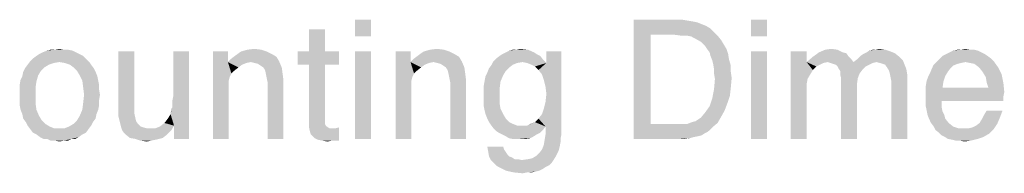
# Model space of a CAD drawing. Extents: x 0 to 750, y 0 to 420.
# Tile 44 of 45: x 580 to 617, y 299 to 305. Entities that reach past the tile are written whole.
import ezdxf

# ---------------------------------------------------------------- set-up
doc = ezdxf.new("R2010")
doc.units = 0
doc.header["$LTSCALE"] = 41.25
doc.layers.get('0').update_dxf_attribs({"linetype": 'CONTINUOUS'})

msp = doc.modelspace()

# ---------------------------------------------------------------- linework, layer by layer
at = {"color": 2, "linetype": 'CONTINUOUS'}
for points in [[(593.083, 304.977), (592.483, 304.344), (592.483, 304.977)], [(592.483, 304.344), (593.083, 304.977), (593.083, 304.344)], [(603.016, 304.977), (604.849, 304.977), (603.649, 304.41)], [(603.649, 304.41), (603.016, 300.477), (603.016, 304.977)], [(604.849, 304.977), (605.049, 304.944), (603.649, 304.41)], [(605.049, 304.944), (605.249, 304.91), (603.649, 304.41)], [(605.249, 304.91), (605.416, 304.877), (603.649, 304.41)], [(605.416, 304.877), (605.583, 304.81), (603.649, 304.41)], [(605.583, 304.81), (605.749, 304.744), (603.649, 304.41)], [(605.749, 304.744), (605.916, 304.644), (603.649, 304.41)], [(608.049, 304.977), (607.449, 304.344), (607.449, 304.977)], [(607.449, 304.344), (608.049, 304.977), (608.049, 304.344)], [(591.349, 304.61), (590.749, 303.777), (590.749, 304.61)], [(590.749, 303.777), (591.349, 304.61), (591.349, 303.777)], [(603.649, 304.41), (603.649, 301.044), (603.016, 300.477)], [(605.916, 304.644), (606.049, 304.51), (603.649, 304.41)], [(604.549, 304.41), (603.649, 304.41), (606.049, 304.51)], [(604.783, 304.377), (604.549, 304.41), (606.049, 304.51)], [(605.016, 304.377), (604.783, 304.377), (606.049, 304.51)], [(605.016, 304.377), (606.049, 304.51), (606.183, 304.377)], [(606.183, 304.377), (605.183, 304.344), (605.016, 304.377)], [(605.316, 304.277), (605.183, 304.344), (606.183, 304.377)], [(605.316, 304.277), (606.183, 304.377), (606.316, 304.21)], [(606.316, 304.21), (605.549, 304.144), (605.316, 304.277)], [(605.549, 304.144), (606.316, 304.21), (606.416, 304.044)], [(606.416, 304.044), (605.716, 303.977), (605.549, 304.144)], [(605.783, 303.877), (605.716, 303.977), (606.416, 304.044)], [(605.783, 303.877), (606.416, 304.044), (606.516, 303.877)], [(582.216, 303.61), (580.316, 303.51), (580.449, 303.61)], [(580.316, 303.51), (582.216, 303.61), (582.316, 303.51)], [(582.083, 303.677), (580.449, 303.61), (580.549, 303.677)], [(580.449, 303.61), (582.083, 303.677), (582.216, 303.61)], [(581.949, 303.744), (580.549, 303.677), (580.683, 303.744)], [(580.549, 303.677), (581.949, 303.744), (582.083, 303.677)], [(581.816, 303.81), (580.683, 303.744), (580.849, 303.81)], [(580.683, 303.744), (581.816, 303.81), (581.949, 303.744)], [(581.483, 303.844), (581.649, 303.844), (580.849, 303.81)], [(581.149, 303.844), (581.483, 303.844), (580.849, 303.81)], [(581.149, 303.844), (580.849, 303.81), (580.983, 303.844)], [(580.849, 303.81), (581.649, 303.844), (581.816, 303.81)], [(581.149, 303.844), (581.316, 303.877), (581.483, 303.844)], [(584.149, 303.777), (584.149, 301.644), (583.549, 301.61)], [(584.149, 303.777), (583.549, 301.61), (583.549, 303.777)], [(585.516, 301.41), (585.583, 301.677), (586.216, 303.777)], [(585.649, 300.977), (585.516, 301.41), (586.216, 303.777)], [(585.583, 301.91), (585.616, 302.077), (586.216, 303.777)], [(585.583, 301.777), (585.583, 301.91), (586.216, 303.777)], [(585.583, 301.677), (585.583, 301.777), (586.216, 303.777)], [(586.216, 303.777), (585.616, 302.077), (585.616, 303.777)], [(585.649, 300.477), (585.649, 300.977), (586.216, 303.777)], [(585.649, 300.477), (586.216, 303.777), (586.216, 300.477)], [(587.683, 303.777), (587.683, 303.377), (587.116, 300.477)], [(587.683, 303.777), (587.116, 300.477), (587.116, 303.777)], [(589.516, 303.577), (587.816, 303.51), (587.949, 303.61)], [(587.816, 303.51), (589.516, 303.577), (589.616, 303.41)], [(589.349, 303.677), (587.949, 303.61), (588.083, 303.71)], [(587.949, 303.61), (589.349, 303.677), (589.516, 303.577)], [(589.149, 303.777), (588.083, 303.71), (588.183, 303.777)], [(588.083, 303.71), (589.149, 303.777), (589.349, 303.677)], [(588.949, 303.844), (588.183, 303.777), (588.416, 303.844)], [(588.183, 303.777), (588.949, 303.844), (589.149, 303.777)], [(588.416, 303.844), (588.683, 303.877), (588.949, 303.844)], [(591.349, 303.777), (591.883, 303.777), (590.316, 303.277)], [(590.749, 303.777), (591.349, 303.777), (590.316, 303.277)], [(590.749, 303.777), (590.316, 303.277), (590.316, 303.777)], [(590.749, 303.277), (590.316, 303.277), (591.883, 303.777)], [(591.349, 303.277), (590.749, 303.277), (591.883, 303.777)], [(591.349, 303.277), (591.883, 303.777), (591.883, 303.277)], [(593.083, 303.777), (592.483, 300.477), (592.483, 303.777)], [(592.483, 300.477), (593.083, 303.777), (593.083, 300.477)], [(594.583, 303.777), (594.583, 303.377), (594.016, 300.477)], [(594.583, 303.777), (594.016, 300.477), (594.016, 303.777)], [(596.416, 303.577), (594.716, 303.51), (594.849, 303.61)], [(594.716, 303.51), (596.416, 303.577), (596.516, 303.41)], [(596.249, 303.677), (594.849, 303.61), (594.983, 303.71)], [(594.849, 303.61), (596.249, 303.677), (596.416, 303.577)], [(596.049, 303.777), (594.983, 303.71), (595.083, 303.777)], [(594.983, 303.71), (596.049, 303.777), (596.249, 303.677)], [(595.849, 303.844), (595.083, 303.777), (595.316, 303.844)], [(595.083, 303.777), (595.849, 303.844), (596.049, 303.777)], [(595.316, 303.844), (595.583, 303.877), (595.849, 303.844)], [(599.483, 303.61), (597.816, 303.51), (597.949, 303.61)], [(597.816, 303.51), (599.483, 303.61), (599.583, 303.477)], [(599.349, 303.677), (597.949, 303.61), (598.049, 303.677)], [(597.949, 303.61), (599.349, 303.677), (599.483, 303.61)], [(599.249, 303.744), (598.049, 303.677), (598.183, 303.744)], [(598.049, 303.677), (599.249, 303.744), (599.349, 303.677)], [(598.183, 303.744), (598.316, 303.81), (599.016, 303.844)], [(598.183, 303.744), (599.016, 303.844), (599.249, 303.744)], [(598.583, 303.844), (599.016, 303.844), (598.316, 303.81)], [(598.583, 303.844), (598.316, 303.81), (598.449, 303.844)], [(598.583, 303.844), (598.716, 303.877), (599.016, 303.844)], [(599.416, 303.077), (599.716, 303.344), (600.283, 303.777)], [(599.549, 302.91), (599.416, 303.077), (600.283, 303.777)], [(599.616, 302.71), (599.549, 302.91), (600.283, 303.777)], [(599.683, 302.444), (599.616, 302.71), (600.283, 303.777)], [(599.616, 301.61), (599.683, 301.877), (600.283, 303.777)], [(599.683, 300.944), (599.616, 301.61), (600.283, 303.777)], [(599.716, 302.177), (599.683, 302.444), (600.283, 303.777)], [(599.683, 301.877), (599.716, 302.177), (600.283, 303.777)], [(599.683, 300.644), (599.683, 300.944), (600.283, 303.777)], [(599.683, 300.644), (600.283, 303.777), (600.283, 300.644)], [(600.283, 303.777), (599.716, 303.344), (599.716, 303.777)], [(606.516, 303.877), (605.883, 303.744), (605.783, 303.877)], [(605.883, 303.744), (606.516, 303.877), (606.583, 303.677)], [(606.583, 303.677), (605.916, 303.61), (605.883, 303.744)], [(605.916, 303.61), (606.583, 303.677), (606.616, 303.477)], [(606.616, 303.477), (605.983, 303.444), (605.916, 303.61)], [(608.049, 303.777), (607.449, 300.477), (607.449, 303.777)], [(607.449, 300.477), (608.049, 303.777), (608.049, 300.477)], [(609.549, 303.777), (609.549, 303.377), (608.949, 300.477)], [(609.549, 303.777), (608.949, 300.477), (608.949, 303.777)], [(611.216, 303.51), (609.549, 303.377), (609.783, 303.577)], [(610.916, 303.744), (611.049, 303.71), (609.783, 303.577)], [(610.916, 303.744), (609.783, 303.577), (610.016, 303.744)], [(611.049, 303.71), (611.116, 303.61), (609.783, 303.577)], [(609.783, 303.577), (611.116, 303.61), (611.216, 303.51)], [(610.716, 303.844), (610.016, 303.744), (610.249, 303.844)], [(610.016, 303.744), (610.716, 303.844), (610.916, 303.744)], [(610.249, 303.844), (610.483, 303.877), (610.716, 303.844)], [(613.049, 303.577), (611.449, 303.477), (611.583, 303.61)], [(611.449, 303.477), (613.049, 303.577), (613.183, 303.444)], [(611.583, 303.61), (611.683, 303.677), (612.883, 303.71)], [(611.583, 303.61), (612.883, 303.71), (613.049, 303.577)], [(612.883, 303.71), (611.683, 303.677), (611.816, 303.744)], [(612.716, 303.777), (611.816, 303.744), (611.916, 303.81)], [(611.816, 303.744), (612.716, 303.777), (612.883, 303.71)], [(612.149, 303.844), (612.516, 303.844), (611.916, 303.81)], [(612.149, 303.844), (611.916, 303.81), (612.049, 303.844)], [(611.916, 303.81), (612.516, 303.844), (612.716, 303.777)], [(612.149, 303.844), (612.283, 303.877), (612.516, 303.844)], [(616.383, 303.61), (614.583, 303.51), (614.683, 303.61)], [(614.583, 303.51), (616.383, 303.61), (616.516, 303.51)], [(616.283, 303.677), (614.683, 303.61), (614.816, 303.677)], [(614.683, 303.61), (616.283, 303.677), (616.383, 303.61)], [(616.149, 303.744), (614.816, 303.677), (614.949, 303.744)], [(614.816, 303.677), (616.149, 303.744), (616.283, 303.677)], [(616.016, 303.81), (614.949, 303.744), (615.083, 303.81)], [(614.949, 303.744), (616.016, 303.81), (616.149, 303.744)], [(615.716, 303.844), (615.883, 303.844), (615.083, 303.81)], [(615.383, 303.844), (615.716, 303.844), (615.083, 303.81)], [(615.383, 303.844), (615.083, 303.81), (615.249, 303.844)], [(615.083, 303.81), (615.883, 303.844), (616.016, 303.81)], [(615.383, 303.844), (615.549, 303.877), (615.716, 303.844)], [(580.916, 303.277), (580.749, 303.177), (580.016, 303.144)], [(580.916, 303.277), (580.016, 303.144), (580.116, 303.277)], [(581.316, 303.377), (580.116, 303.277), (580.216, 303.41)], [(581.316, 303.377), (581.116, 303.344), (580.116, 303.277)], [(580.116, 303.277), (581.116, 303.344), (580.916, 303.277)], [(582.316, 303.51), (580.216, 303.41), (580.316, 303.51)], [(581.316, 303.377), (580.216, 303.41), (582.316, 303.51)], [(581.316, 303.377), (582.316, 303.51), (582.449, 303.377)], [(582.449, 303.377), (581.516, 303.344), (581.316, 303.377)], [(581.716, 303.277), (581.516, 303.344), (582.449, 303.377)], [(581.716, 303.277), (582.449, 303.377), (582.516, 303.277)], [(582.516, 303.277), (581.849, 303.177), (581.716, 303.277)], [(581.849, 303.177), (582.516, 303.277), (582.616, 303.144)], [(587.683, 303.377), (587.749, 302.81), (587.116, 300.477)], [(589.616, 303.41), (587.683, 303.377), (587.816, 303.51)], [(588.549, 303.377), (587.683, 303.377), (589.616, 303.41)], [(587.683, 303.377), (588.549, 303.377), (588.383, 303.344)], [(587.683, 303.377), (588.383, 303.344), (588.216, 303.277)], [(587.683, 303.377), (588.216, 303.277), (588.083, 303.177)], [(587.683, 303.377), (588.083, 303.177), (587.916, 303.044)], [(587.683, 303.377), (587.916, 303.044), (587.816, 302.944)], [(587.683, 303.377), (587.816, 302.944), (587.749, 302.81)], [(588.683, 303.344), (588.549, 303.377), (589.616, 303.41)], [(588.816, 303.31), (588.683, 303.344), (589.616, 303.41)], [(588.916, 303.244), (588.816, 303.31), (589.616, 303.41)], [(589.016, 303.177), (588.916, 303.244), (589.616, 303.41)], [(589.016, 303.177), (589.616, 303.41), (589.716, 303.177)], [(591.349, 303.277), (590.749, 301.31), (590.749, 303.277)], [(590.749, 301.31), (591.349, 303.277), (591.349, 301.21)], [(594.583, 303.377), (594.649, 302.81), (594.016, 300.477)], [(596.516, 303.41), (594.583, 303.377), (594.716, 303.51)], [(595.449, 303.377), (594.583, 303.377), (596.516, 303.41)], [(594.583, 303.377), (595.449, 303.377), (595.283, 303.344)], [(594.583, 303.377), (595.283, 303.344), (595.116, 303.277)], [(594.583, 303.377), (595.116, 303.277), (594.983, 303.177)], [(594.583, 303.377), (594.983, 303.177), (594.816, 303.044)], [(594.583, 303.377), (594.816, 303.044), (594.716, 302.944)], [(594.583, 303.377), (594.716, 302.944), (594.649, 302.81)], [(595.583, 303.344), (595.449, 303.377), (596.516, 303.41)], [(595.716, 303.31), (595.583, 303.344), (596.516, 303.41)], [(595.816, 303.244), (595.716, 303.31), (596.516, 303.41)], [(595.916, 303.177), (595.816, 303.244), (596.516, 303.41)], [(595.916, 303.177), (596.516, 303.41), (596.616, 303.177)], [(598.449, 303.277), (598.316, 303.177), (597.549, 303.144)], [(598.449, 303.277), (597.549, 303.144), (597.649, 303.277)], [(598.816, 303.377), (597.649, 303.277), (597.716, 303.41)], [(598.816, 303.377), (598.616, 303.344), (597.649, 303.277)], [(597.649, 303.277), (598.616, 303.344), (598.449, 303.277)], [(599.583, 303.477), (597.716, 303.41), (597.816, 303.51)], [(598.816, 303.377), (597.716, 303.41), (599.583, 303.477)], [(598.983, 303.344), (598.816, 303.377), (599.583, 303.477)], [(598.983, 303.344), (599.583, 303.477), (599.716, 303.344)], [(599.716, 303.344), (599.149, 303.277), (598.983, 303.344)], [(599.283, 303.21), (599.149, 303.277), (599.716, 303.344)], [(599.416, 303.077), (599.283, 303.21), (599.716, 303.344)], [(606.016, 303.31), (605.983, 303.444), (606.616, 303.477)], [(606.016, 303.31), (606.616, 303.477), (606.683, 303.244)], [(606.683, 303.244), (606.049, 303.11), (606.016, 303.31)], [(606.049, 303.11), (606.683, 303.244), (606.683, 303.01)], [(609.549, 303.377), (609.583, 302.744), (608.949, 300.477)], [(610.349, 303.377), (609.549, 303.377), (611.216, 303.51)], [(609.549, 303.377), (610.349, 303.377), (610.183, 303.344)], [(609.549, 303.377), (610.183, 303.344), (609.916, 303.21)], [(609.549, 303.377), (609.916, 303.21), (609.783, 303.077)], [(609.549, 303.377), (609.783, 303.077), (609.583, 302.744)], [(610.183, 303.344), (610.049, 303.277), (609.916, 303.21)], [(610.349, 303.377), (611.216, 303.51), (611.316, 303.377)], [(611.316, 303.377), (610.449, 303.344), (610.349, 303.377)], [(611.316, 303.377), (612.183, 303.377), (610.449, 303.344)], [(610.449, 303.344), (612.183, 303.377), (612.049, 303.344)], [(612.049, 303.344), (610.549, 303.31), (610.449, 303.344)], [(610.649, 303.277), (610.549, 303.31), (612.049, 303.344)], [(610.649, 303.277), (612.049, 303.344), (611.916, 303.277)], [(611.916, 303.277), (610.716, 303.21), (610.649, 303.277)], [(610.716, 303.21), (611.916, 303.277), (611.783, 303.21)], [(611.783, 303.21), (610.749, 303.144), (610.716, 303.21)], [(610.749, 303.144), (611.783, 303.21), (611.649, 303.077)], [(613.183, 303.444), (611.316, 303.377), (611.449, 303.477)], [(612.183, 303.377), (611.316, 303.377), (613.183, 303.444)], [(612.316, 303.344), (612.183, 303.377), (613.183, 303.444)], [(612.416, 303.31), (612.316, 303.344), (613.183, 303.444)], [(612.516, 303.277), (612.416, 303.31), (613.183, 303.444)], [(612.516, 303.277), (613.183, 303.444), (613.249, 303.277)], [(613.249, 303.277), (612.583, 303.177), (612.516, 303.277)], [(612.583, 303.177), (613.249, 303.277), (613.316, 303.11)], [(615.083, 303.244), (614.283, 303.144), (614.349, 303.277)], [(614.283, 303.144), (615.083, 303.244), (614.983, 303.144)], [(615.549, 303.377), (615.383, 303.344), (614.349, 303.277)], [(615.549, 303.377), (614.349, 303.277), (614.449, 303.377)], [(615.383, 303.344), (615.249, 303.31), (614.349, 303.277)], [(614.349, 303.277), (615.249, 303.31), (615.083, 303.244)], [(616.516, 303.51), (616.616, 303.41), (614.449, 303.377)], [(616.516, 303.51), (614.449, 303.377), (614.583, 303.51)], [(615.549, 303.377), (614.449, 303.377), (616.616, 303.41)], [(615.716, 303.344), (615.549, 303.377), (616.616, 303.41)], [(615.883, 303.31), (615.716, 303.344), (616.616, 303.41)], [(616.016, 303.21), (615.883, 303.31), (616.616, 303.41)], [(616.016, 303.21), (616.616, 303.41), (616.783, 303.177)], [(616.783, 303.177), (616.116, 303.11), (616.016, 303.21)], [(579.849, 302.71), (579.916, 302.844), (580.516, 302.877)], [(579.849, 302.71), (580.516, 302.877), (580.449, 302.644)], [(580.516, 302.877), (579.916, 302.844), (579.949, 303.01)], [(580.616, 303.044), (579.949, 303.01), (580.016, 303.144)], [(579.949, 303.01), (580.616, 303.044), (580.516, 302.877)], [(580.016, 303.144), (580.749, 303.177), (580.616, 303.044)], [(582.616, 303.144), (581.983, 303.044), (581.849, 303.177)], [(581.983, 303.044), (582.616, 303.144), (582.683, 303.01)], [(582.683, 303.01), (582.083, 302.877), (581.983, 303.044)], [(582.083, 302.877), (582.683, 303.01), (582.749, 302.844)], [(582.749, 302.844), (582.183, 302.677), (582.083, 302.877)], [(582.183, 302.677), (582.749, 302.844), (582.783, 302.677)], [(587.749, 302.81), (587.716, 302.677), (587.116, 300.477)], [(589.716, 303.177), (589.083, 303.077), (589.016, 303.177)], [(589.116, 302.944), (589.083, 303.077), (589.716, 303.177)], [(589.116, 302.944), (589.716, 303.177), (589.749, 302.944)], [(589.749, 302.944), (589.149, 302.777), (589.116, 302.944)], [(589.149, 302.777), (589.749, 302.944), (589.783, 302.677)], [(594.649, 302.81), (594.616, 302.677), (594.016, 300.477)], [(596.616, 303.177), (595.983, 303.077), (595.916, 303.177)], [(596.016, 302.944), (595.983, 303.077), (596.616, 303.177)], [(596.016, 302.944), (596.616, 303.177), (596.649, 302.944)], [(596.649, 302.944), (596.049, 302.777), (596.016, 302.944)], [(596.049, 302.777), (596.649, 302.944), (596.683, 302.677)], [(597.383, 302.677), (597.416, 302.844), (598.083, 302.877)], [(597.383, 302.677), (598.083, 302.877), (597.983, 302.644)], [(598.083, 302.877), (597.416, 302.844), (597.483, 302.977)], [(598.183, 303.044), (597.483, 302.977), (597.549, 303.144)], [(597.483, 302.977), (598.183, 303.044), (598.083, 302.877)], [(597.549, 303.144), (598.316, 303.177), (598.183, 303.044)], [(606.683, 303.01), (606.049, 302.944), (606.049, 303.11)], [(606.049, 302.944), (606.683, 303.01), (606.716, 302.777)], [(606.716, 302.777), (606.083, 302.744), (606.049, 302.944)], [(609.783, 303.077), (609.683, 302.91), (609.583, 302.744)], [(611.649, 303.077), (610.816, 303.044), (610.749, 303.144)], [(610.816, 303.044), (611.649, 303.077), (611.549, 302.944)], [(611.549, 302.944), (610.816, 302.91), (610.816, 303.044)], [(610.849, 302.777), (610.816, 302.91), (611.549, 302.944)], [(610.849, 302.777), (611.549, 302.944), (611.483, 302.777)], [(613.316, 303.11), (612.649, 303.077), (612.583, 303.177)], [(612.683, 302.977), (612.649, 303.077), (613.316, 303.11)], [(612.683, 302.977), (613.316, 303.11), (613.349, 302.91)], [(613.349, 302.91), (612.716, 302.81), (612.683, 302.977)], [(612.749, 302.644), (612.716, 302.81), (613.349, 302.91)], [(612.749, 300.477), (612.749, 302.644), (613.349, 302.91)], [(612.749, 300.477), (613.349, 302.91), (613.349, 300.477)], [(614.783, 302.844), (614.083, 302.677), (614.149, 302.844)], [(614.083, 302.677), (614.783, 302.844), (614.716, 302.644)], [(614.149, 302.844), (614.216, 302.977), (614.883, 303.01)], [(614.149, 302.844), (614.883, 303.01), (614.783, 302.844)], [(614.983, 303.144), (614.883, 303.01), (614.216, 302.977)], [(614.983, 303.144), (614.216, 302.977), (614.283, 303.144)], [(616.216, 302.977), (616.116, 303.11), (616.783, 303.177)], [(616.216, 302.977), (616.783, 303.177), (616.916, 302.91)], [(616.916, 302.91), (616.316, 302.81), (616.216, 302.977)], [(616.349, 302.61), (616.316, 302.81), (616.916, 302.91)], [(616.349, 302.61), (616.916, 302.91), (616.983, 302.577)], [(580.449, 302.644), (579.816, 302.51), (579.849, 302.71)], [(579.816, 302.51), (580.449, 302.644), (580.416, 302.41)], [(580.416, 302.41), (579.816, 302.344), (579.816, 302.51)], [(582.783, 302.677), (582.216, 302.41), (582.183, 302.677)], [(582.783, 302.677), (582.816, 302.51), (582.216, 302.41)], [(582.216, 302.41), (582.816, 302.51), (582.816, 302.344)], [(587.716, 302.677), (587.716, 302.544), (587.116, 300.477)], [(587.116, 300.477), (587.716, 302.544), (587.716, 300.477)], [(589.783, 302.677), (589.183, 302.61), (589.149, 302.777)], [(589.183, 300.477), (589.183, 302.61), (589.783, 302.677)], [(589.183, 300.477), (589.783, 302.677), (589.783, 300.477)], [(594.616, 302.677), (594.616, 302.544), (594.016, 300.477)], [(594.016, 300.477), (594.616, 302.544), (594.616, 300.477)], [(596.683, 302.677), (596.083, 302.61), (596.049, 302.777)], [(596.083, 300.477), (596.083, 302.61), (596.683, 302.677)], [(596.083, 300.477), (596.683, 302.677), (596.683, 300.477)], [(597.983, 302.644), (597.349, 302.477), (597.383, 302.677)], [(597.349, 302.477), (597.983, 302.644), (597.949, 302.377)], [(597.949, 302.377), (597.349, 302.277), (597.349, 302.477)], [(606.683, 302.41), (606.049, 302.344), (606.083, 302.744)], [(606.083, 302.744), (606.716, 302.777), (606.683, 302.41)], [(609.583, 302.744), (609.549, 302.544), (608.949, 300.477)], [(609.549, 302.544), (609.549, 302.31), (608.949, 300.477)], [(611.483, 302.777), (611.449, 302.544), (610.849, 300.477)], [(611.483, 302.777), (610.849, 300.477), (610.849, 302.777)], [(611.449, 302.544), (611.449, 302.31), (610.849, 300.477)], [(614.716, 302.644), (614.049, 302.477), (614.083, 302.677)], [(614.049, 302.477), (614.716, 302.644), (614.683, 302.41)], [(614.683, 302.41), (614.049, 302.31), (614.049, 302.477)], [(616.983, 302.577), (616.416, 302.41), (616.349, 302.61)], [(616.416, 302.41), (616.983, 302.577), (617.016, 302.244)], [(579.816, 302.144), (579.816, 302.344), (580.416, 302.41)], [(579.816, 302.144), (580.416, 302.41), (580.416, 302.11)], [(580.416, 302.11), (579.816, 301.944), (579.816, 302.144)], [(579.816, 301.944), (580.416, 302.11), (580.416, 301.81)], [(582.816, 302.344), (582.249, 302.144), (582.216, 302.41)], [(582.849, 302.144), (582.816, 301.944), (582.216, 301.844)], [(582.849, 302.144), (582.216, 301.844), (582.249, 302.144)], [(582.249, 302.144), (582.816, 302.344), (582.849, 302.144)], [(597.349, 302.077), (597.349, 302.277), (597.949, 302.377)], [(597.349, 302.077), (597.949, 302.377), (597.949, 302.077)], [(597.949, 302.077), (597.349, 301.877), (597.349, 302.077)], [(597.349, 301.877), (597.949, 302.077), (597.949, 301.81)], [(606.649, 302.11), (605.983, 302.01), (606.049, 302.344)], [(605.983, 302.01), (606.649, 302.11), (606.549, 301.81)], [(606.049, 302.344), (606.683, 302.41), (606.649, 302.11)], [(608.949, 300.477), (609.549, 302.31), (609.549, 300.477)], [(610.849, 300.477), (611.449, 302.31), (611.449, 300.477)], [(614.683, 302.41), (616.416, 302.41), (614.049, 302.31)], [(617.016, 302.244), (614.049, 302.31), (616.416, 302.41)], [(617.016, 302.244), (614.049, 302.11), (614.049, 302.31)], [(614.049, 302.11), (617.016, 302.244), (616.983, 302.077)], [(616.983, 302.077), (614.049, 301.91), (614.049, 302.11)], [(614.649, 301.91), (614.049, 301.91), (616.983, 302.077)], [(614.649, 301.91), (616.983, 302.077), (616.983, 301.91)], [(580.416, 301.81), (579.816, 301.744), (579.816, 301.944)], [(579.849, 301.577), (579.816, 301.744), (580.416, 301.81)], [(579.849, 301.577), (580.416, 301.81), (580.449, 301.577)], [(582.816, 301.744), (582.183, 301.577), (582.216, 301.844)], [(582.183, 301.577), (582.816, 301.744), (582.783, 301.577)], [(582.216, 301.844), (582.816, 301.944), (582.816, 301.744)], [(597.949, 301.81), (597.349, 301.71), (597.349, 301.877)], [(597.349, 301.71), (597.949, 301.81), (597.983, 301.61)], [(597.983, 301.61), (597.383, 301.544), (597.349, 301.71)], [(606.449, 301.544), (605.716, 301.477), (605.883, 301.71)], [(606.549, 301.81), (605.883, 301.71), (605.983, 302.01)], [(605.883, 301.71), (606.549, 301.81), (606.449, 301.544)], [(614.649, 301.91), (614.049, 301.71), (614.049, 301.91)], [(614.049, 301.71), (614.649, 301.91), (614.649, 301.677)], [(614.649, 301.677), (614.083, 301.544), (614.049, 301.71)], [(580.449, 301.577), (579.916, 301.41), (579.849, 301.577)], [(579.916, 301.41), (580.449, 301.577), (580.549, 301.344)], [(580.549, 301.344), (579.949, 301.244), (579.916, 301.41)], [(579.949, 301.244), (580.549, 301.344), (580.649, 301.177)], [(582.683, 301.244), (581.983, 301.177), (582.083, 301.344)], [(582.783, 301.577), (582.716, 301.41), (582.083, 301.344)], [(582.783, 301.577), (582.083, 301.344), (582.183, 301.577)], [(582.083, 301.344), (582.716, 301.41), (582.683, 301.244)], [(583.549, 301.444), (583.549, 301.61), (584.149, 301.644)], [(583.549, 301.444), (584.149, 301.644), (584.149, 301.444)], [(584.149, 301.444), (583.549, 301.31), (583.549, 301.444)], [(583.549, 301.31), (584.149, 301.444), (584.183, 301.277)], [(585.649, 300.977), (585.416, 301.244), (585.516, 301.41)], [(585.516, 301.41), (585.549, 301.577), (585.583, 301.677)], [(597.416, 301.41), (597.383, 301.544), (597.983, 301.61)], [(597.416, 301.41), (597.983, 301.61), (598.083, 301.41)], [(598.083, 301.41), (597.483, 301.244), (597.416, 301.41)], [(597.483, 301.244), (598.083, 301.41), (598.183, 301.244)], [(599.683, 300.944), (599.416, 301.244), (599.549, 301.41)], [(599.683, 300.944), (599.549, 301.41), (599.616, 301.61)], [(606.316, 301.31), (605.549, 301.277), (605.716, 301.477)], [(605.716, 301.477), (606.449, 301.544), (606.316, 301.31)], [(614.083, 301.544), (614.649, 301.677), (614.683, 301.51)], [(614.683, 301.51), (614.116, 301.377), (614.083, 301.544)], [(614.116, 301.377), (614.683, 301.51), (614.749, 301.377)], [(614.749, 301.377), (614.183, 301.21), (614.116, 301.377)], [(614.749, 301.377), (614.783, 301.244), (614.183, 301.21)], [(616.849, 301.277), (616.183, 301.244), (616.249, 301.377)], [(616.949, 301.544), (616.249, 301.377), (616.349, 301.544)], [(616.249, 301.377), (616.949, 301.544), (616.849, 301.277)], [(580.649, 301.177), (580.049, 301.11), (579.949, 301.244)], [(580.049, 301.11), (580.649, 301.177), (580.783, 301.044)], [(580.783, 301.044), (580.116, 300.977), (580.049, 301.11)], [(580.116, 300.977), (580.783, 301.044), (580.949, 300.944)], [(580.949, 300.944), (580.216, 300.844), (580.116, 300.977)], [(581.516, 300.877), (581.683, 300.944), (582.516, 300.977)], [(581.516, 300.877), (582.516, 300.977), (582.416, 300.844)], [(582.516, 300.977), (581.683, 300.944), (581.849, 301.044)], [(582.583, 301.11), (581.849, 301.044), (581.983, 301.177)], [(581.849, 301.044), (582.583, 301.11), (582.516, 300.977)], [(581.983, 301.177), (582.683, 301.244), (582.583, 301.11)], [(584.183, 301.277), (583.583, 301.177), (583.549, 301.31)], [(583.583, 301.177), (584.183, 301.277), (584.216, 301.144)], [(584.216, 301.144), (583.616, 301.044), (583.583, 301.177)], [(583.616, 301.044), (584.216, 301.144), (584.283, 301.044)], [(584.283, 301.044), (583.649, 300.91), (583.616, 301.044)], [(584.283, 301.044), (584.383, 300.944), (583.649, 300.91)], [(584.949, 300.877), (585.116, 300.944), (585.649, 300.977)], [(584.949, 300.877), (585.649, 300.977), (585.549, 300.81)], [(585.649, 300.977), (585.116, 300.944), (585.283, 301.077)], [(585.649, 300.977), (585.283, 301.077), (585.416, 301.244)], [(591.349, 301.21), (590.749, 301.077), (590.749, 301.31)], [(591.349, 301.21), (591.349, 301.11), (590.749, 301.077)], [(590.749, 301.077), (591.349, 301.11), (591.349, 301.044)], [(591.349, 301.044), (590.749, 300.91), (590.749, 301.077)], [(591.349, 301.044), (591.383, 300.977), (590.749, 300.91)], [(591.383, 300.977), (591.416, 300.944), (590.749, 300.91)], [(598.183, 301.244), (597.549, 301.11), (597.483, 301.244)], [(597.549, 301.11), (598.183, 301.244), (598.316, 301.11)], [(598.316, 301.11), (597.616, 301.01), (597.549, 301.11)], [(598.316, 301.11), (598.449, 301.044), (597.616, 301.01)], [(597.616, 301.01), (598.449, 301.044), (598.616, 300.977)], [(598.616, 300.977), (597.716, 300.877), (597.616, 301.01)], [(598.983, 300.977), (599.683, 300.944), (597.716, 300.877)], [(598.783, 300.977), (598.983, 300.977), (597.716, 300.877)], [(598.616, 300.977), (598.783, 300.977), (597.716, 300.877)], [(598.983, 300.977), (599.116, 301.044), (599.283, 301.11)], [(599.683, 300.944), (598.983, 300.977), (599.283, 301.11)], [(599.683, 300.944), (599.283, 301.11), (599.416, 301.244)], [(605.049, 301.044), (605.983, 300.91), (603.016, 300.477)], [(604.816, 301.044), (605.049, 301.044), (603.016, 300.477)], [(604.549, 301.044), (604.816, 301.044), (603.016, 300.477)], [(603.649, 301.044), (604.549, 301.044), (603.016, 300.477)], [(606.183, 301.077), (605.049, 301.044), (605.216, 301.11)], [(605.049, 301.044), (606.183, 301.077), (605.983, 300.91)], [(605.216, 301.11), (605.349, 301.144), (606.316, 301.31)], [(605.216, 301.11), (606.316, 301.31), (606.183, 301.077)], [(605.349, 301.144), (605.549, 301.277), (606.316, 301.31)], [(614.249, 301.077), (614.183, 301.21), (614.783, 301.244)], [(614.249, 301.077), (614.783, 301.244), (614.916, 301.077)], [(614.916, 301.077), (614.349, 300.944), (614.249, 301.077)], [(614.349, 300.944), (614.916, 301.077), (615.083, 300.944)], [(615.683, 300.877), (615.816, 300.91), (616.749, 301.044)], [(615.683, 300.877), (616.749, 301.044), (616.616, 300.844)], [(615.816, 300.91), (615.949, 300.977), (616.749, 301.044)], [(616.749, 301.044), (615.949, 300.977), (616.083, 301.077)], [(616.083, 301.077), (616.116, 301.144), (616.849, 301.277)], [(616.083, 301.077), (616.849, 301.277), (616.749, 301.044)], [(616.116, 301.144), (616.183, 301.244), (616.849, 301.277)], [(580.949, 300.944), (581.116, 300.877), (580.216, 300.844)], [(581.316, 300.877), (581.516, 300.877), (580.216, 300.844)], [(581.116, 300.877), (581.316, 300.877), (580.216, 300.844)], [(582.416, 300.844), (580.216, 300.844), (581.516, 300.877)], [(582.416, 300.844), (580.316, 300.71), (580.216, 300.844)], [(580.316, 300.71), (582.416, 300.844), (582.316, 300.71)], [(582.316, 300.71), (580.449, 300.644), (580.316, 300.71)], [(580.449, 300.644), (582.316, 300.71), (582.183, 300.644)], [(582.183, 300.644), (580.583, 300.544), (580.449, 300.644)], [(580.583, 300.544), (582.183, 300.644), (582.049, 300.544)], [(583.649, 300.91), (584.383, 300.944), (584.483, 300.91)], [(584.483, 300.91), (583.683, 300.81), (583.649, 300.91)], [(584.483, 300.91), (584.616, 300.877), (583.683, 300.81)], [(584.749, 300.877), (584.949, 300.877), (583.683, 300.81)], [(584.616, 300.877), (584.749, 300.877), (583.683, 300.81)], [(585.549, 300.81), (583.683, 300.81), (584.949, 300.877)], [(585.549, 300.81), (583.749, 300.71), (583.683, 300.81)], [(583.749, 300.71), (585.549, 300.81), (585.449, 300.71)], [(585.449, 300.71), (583.816, 300.644), (583.749, 300.71)], [(583.816, 300.644), (585.449, 300.71), (585.349, 300.61)], [(585.349, 300.61), (583.983, 300.51), (583.816, 300.644)], [(583.983, 300.51), (585.349, 300.61), (585.216, 300.51)], [(590.749, 300.91), (591.416, 300.944), (591.516, 300.877)], [(591.516, 300.877), (590.783, 300.744), (590.749, 300.91)], [(591.649, 300.877), (591.749, 300.877), (590.783, 300.744)], [(591.516, 300.877), (591.649, 300.877), (590.783, 300.744)], [(590.816, 300.644), (590.783, 300.744), (591.749, 300.877)], [(590.883, 300.577), (590.816, 300.644), (591.749, 300.877)], [(590.883, 300.577), (591.749, 300.877), (591.883, 300.91)], [(590.949, 300.51), (590.883, 300.577), (591.883, 300.91)], [(591.016, 300.477), (590.949, 300.51), (591.883, 300.91)], [(591.083, 300.444), (591.016, 300.477), (591.883, 300.91)], [(591.249, 300.41), (591.083, 300.444), (591.883, 300.91)], [(591.616, 300.41), (591.249, 300.41), (591.883, 300.91)], [(591.616, 300.41), (591.883, 300.91), (591.883, 300.41)], [(597.716, 300.877), (599.683, 300.944), (599.583, 300.81)], [(599.583, 300.81), (597.816, 300.777), (597.716, 300.877)], [(597.916, 300.71), (597.816, 300.777), (599.583, 300.81)], [(597.916, 300.71), (599.583, 300.81), (599.483, 300.71)], [(599.483, 300.71), (598.049, 300.644), (597.916, 300.71)], [(598.049, 300.644), (599.483, 300.71), (599.349, 300.644)], [(599.349, 300.644), (598.183, 300.577), (598.049, 300.644)], [(598.183, 300.577), (599.349, 300.644), (599.249, 300.577)], [(599.249, 300.577), (598.283, 300.51), (598.183, 300.577)], [(598.283, 300.51), (599.249, 300.577), (599.116, 300.51)], [(600.283, 300.644), (600.249, 300.477), (599.649, 300.444)], [(600.283, 300.644), (599.649, 300.444), (599.683, 300.644)], [(605.983, 300.91), (605.816, 300.744), (603.016, 300.477)], [(605.816, 300.744), (605.683, 300.677), (603.016, 300.477)], [(605.683, 300.677), (605.583, 300.61), (603.016, 300.477)], [(605.583, 300.61), (605.449, 300.577), (603.016, 300.477)], [(605.449, 300.577), (605.283, 300.544), (603.016, 300.477)], [(615.083, 300.944), (614.416, 300.81), (614.349, 300.944)], [(615.083, 300.944), (615.283, 300.877), (614.416, 300.81)], [(615.683, 300.877), (616.616, 300.844), (614.416, 300.81)], [(615.516, 300.877), (615.683, 300.877), (614.416, 300.81)], [(615.283, 300.877), (615.516, 300.877), (614.416, 300.81)], [(614.549, 300.71), (614.416, 300.81), (616.616, 300.844)], [(614.549, 300.71), (616.616, 300.844), (616.449, 300.677)], [(616.449, 300.677), (614.649, 300.61), (614.549, 300.71)], [(614.783, 300.544), (614.649, 300.61), (616.449, 300.677)], [(614.783, 300.544), (616.449, 300.677), (616.216, 300.544)], [(582.049, 300.544), (580.716, 300.477), (580.583, 300.544)], [(580.849, 300.477), (580.716, 300.477), (582.049, 300.544)], [(581.783, 300.477), (580.849, 300.477), (582.049, 300.544)], [(581.783, 300.477), (580.983, 300.41), (580.849, 300.477)], [(581.149, 300.41), (580.983, 300.41), (581.783, 300.477)], [(581.483, 300.41), (581.149, 300.41), (581.783, 300.477)], [(581.483, 300.41), (581.316, 300.377), (581.149, 300.41)], [(581.483, 300.41), (581.783, 300.477), (581.649, 300.41)], [(581.783, 300.477), (582.049, 300.544), (581.916, 300.477)], [(585.216, 300.51), (584.183, 300.477), (583.983, 300.51)], [(584.183, 300.477), (585.216, 300.51), (585.083, 300.477)], [(585.083, 300.477), (584.383, 300.41), (584.183, 300.477)], [(585.083, 300.477), (584.949, 300.444), (584.383, 300.41)], [(584.383, 300.41), (584.949, 300.444), (584.783, 300.41)], [(584.783, 300.41), (584.616, 300.377), (584.383, 300.41)], [(591.616, 300.41), (591.449, 300.377), (591.249, 300.41)], [(599.116, 300.51), (598.416, 300.477), (598.283, 300.51)], [(598.583, 300.477), (598.416, 300.477), (599.116, 300.51)], [(598.716, 300.477), (598.583, 300.477), (599.116, 300.51)], [(598.849, 300.477), (598.716, 300.477), (599.116, 300.51)], [(598.849, 300.477), (599.116, 300.51), (598.983, 300.477)], [(600.216, 300.177), (599.549, 300.077), (599.616, 300.244)], [(600.249, 300.344), (599.616, 300.244), (599.649, 300.444)], [(599.616, 300.244), (600.249, 300.344), (600.216, 300.177)], [(599.649, 300.444), (600.249, 300.477), (600.249, 300.344)], [(605.283, 300.544), (605.149, 300.51), (603.016, 300.477)], [(604.583, 300.477), (603.016, 300.477), (605.149, 300.51)], [(604.783, 300.477), (604.583, 300.477), (605.149, 300.51)], [(604.783, 300.477), (605.149, 300.51), (604.949, 300.477)], [(616.216, 300.544), (614.883, 300.477), (614.783, 300.544)], [(614.883, 300.477), (616.216, 300.544), (616.016, 300.477)], [(616.016, 300.477), (615.049, 300.444), (614.883, 300.477)], [(615.183, 300.41), (615.049, 300.444), (616.016, 300.477)], [(615.349, 300.41), (615.183, 300.41), (616.016, 300.477)], [(615.349, 300.41), (616.016, 300.477), (615.749, 300.41)], [(615.749, 300.41), (615.516, 300.377), (615.349, 300.41)], [(598.083, 300.177), (597.516, 300.01), (597.483, 300.177)], [(598.083, 300.177), (598.116, 300.077), (597.516, 300.01)], [(597.516, 300.01), (598.116, 300.077), (598.183, 299.977)], [(598.183, 299.977), (597.549, 299.81), (597.516, 300.01)], [(598.183, 299.977), (598.249, 299.877), (597.549, 299.81)], [(597.549, 299.81), (598.249, 299.877), (598.316, 299.81)], [(600.049, 299.777), (599.183, 299.744), (599.349, 299.844)], [(600.116, 299.91), (599.349, 299.844), (599.449, 299.944)], [(599.349, 299.844), (600.116, 299.91), (600.049, 299.777)], [(600.183, 300.044), (599.449, 299.944), (599.549, 300.077)], [(599.449, 299.944), (600.183, 300.044), (600.116, 299.91)], [(599.549, 300.077), (600.216, 300.177), (600.183, 300.044)], [(598.316, 299.81), (597.616, 299.677), (597.549, 299.81)], [(598.316, 299.81), (598.416, 299.777), (597.616, 299.677)], [(598.416, 299.777), (598.516, 299.71), (597.616, 299.677)], [(598.516, 299.71), (598.649, 299.71), (597.616, 299.677)], [(597.616, 299.677), (598.649, 299.71), (598.783, 299.677)], [(598.783, 299.677), (597.716, 299.577), (597.616, 299.677)], [(598.783, 299.677), (599.983, 299.677), (597.716, 299.577)], [(597.716, 299.577), (599.983, 299.677), (599.916, 299.577)], [(599.916, 299.577), (597.816, 299.477), (597.716, 299.577)], [(597.816, 299.477), (599.916, 299.577), (599.816, 299.477)], [(599.816, 299.477), (597.916, 299.41), (597.816, 299.477)], [(597.916, 299.41), (599.816, 299.477), (599.683, 299.41)], [(598.783, 299.677), (599.016, 299.71), (600.049, 299.777)], [(598.783, 299.677), (600.049, 299.777), (599.983, 299.677)], [(599.016, 299.71), (599.183, 299.744), (600.049, 299.777)], [(599.683, 299.41), (598.049, 299.344), (597.916, 299.41)], [(598.049, 299.344), (599.683, 299.41), (599.583, 299.344)], [(599.583, 299.344), (598.183, 299.277), (598.049, 299.344)], [(598.183, 299.277), (599.583, 299.344), (599.449, 299.277)], [(599.449, 299.277), (598.483, 299.21), (598.183, 299.277)], [(599.449, 299.277), (599.316, 299.244), (598.483, 299.21)], [(598.983, 299.21), (598.483, 299.21), (599.316, 299.244)], [(598.983, 299.21), (598.816, 299.177), (598.483, 299.21)], [(598.983, 299.21), (599.316, 299.244), (599.149, 299.21)]]:
    msp.add_solid(points, dxfattribs=at)

doc.saveas('drawing.dxf')
